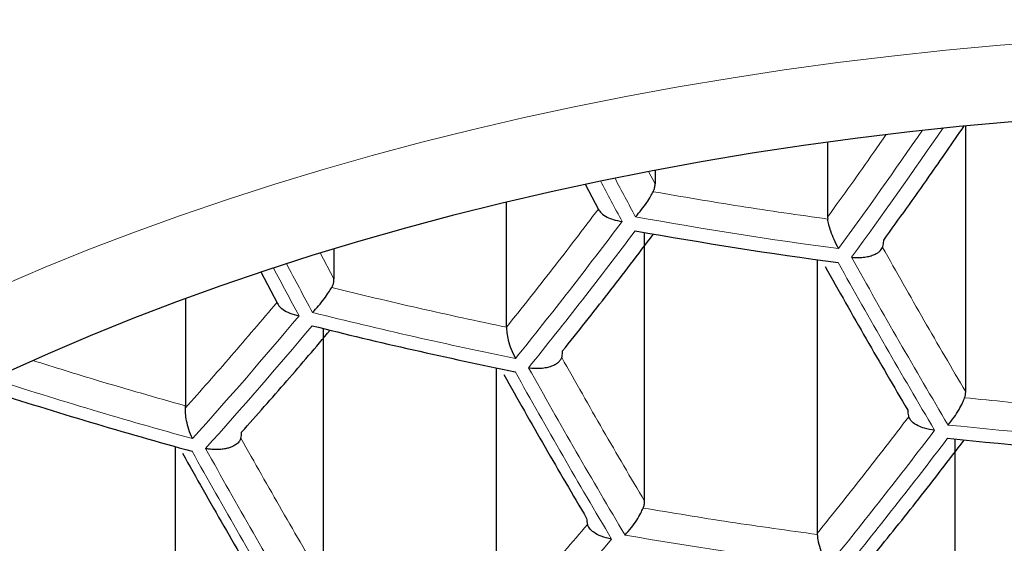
# Model space of a CAD drawing. Header units: millimetres. Extents: x 8 to 869, y 12 to 812.
# Tile 177 of 230: x 483.36 to 487.24, y 660.05 to 662.12. Entities that reach past the tile are written whole.
import ezdxf

# ---------------------------------------------------------------- set-up
doc = ezdxf.new("R2010")
doc.units = ezdxf.units.MM

msp = doc.modelspace()

# ---------------------------------------------------------------- linework, layer by layer
at = {"color": 7, "linetype": 'Continuous', "lineweight": 30}
for p, q in [((487.0896, 660.6495), (487.0896, 661.7011)), ((486.5447, 661.6371), (486.5447, 661.34)), ((485.8637, 661.5259), (485.8637, 661.4713)), ((485.5873, 661.4699), (485.6409, 661.3692)), ((485.2775, 660.905), (485.2775, 661.4002)), ((486.5447, 661.34), (486.5452, 661.3318)), ((485.8224, 660.2175), (485.8224, 661.279)), ((484.5965, 661.2157), (484.5965, 661.0961)), ((486.5034, 661.1716), (486.5034, 660.0906)), ((484.3074, 661.1234), (484.3738, 660.9988)), ((484.0103, 661.0191), (484.0103, 660.5945)), ((484.5552, 659.8993), (484.5552, 660.8994)), ((485.2362, 660.7447), (485.2362, 659.7179)), ((484.01, 660.5861), (484.0103, 660.5945)), ((487.0483, 659.4655), (487.0483, 660.4636)), ((483.969, 660.4338), (483.969, 659.4621)), ((486.5034, 660.0906), (486.5035, 660.0867))]:
    msp.add_line(p, q, dxfattribs=at)
at = {"color": 252, "linetype": 'Continuous', "lineweight": 0}
for p, q in [((485.8637, 661.4713), (485.8379, 661.5199)), ((484.5965, 661.0961), (484.5424, 661.1981))]:
    msp.add_line(p, q, dxfattribs=at)
at = {"color": 252, "linetype": 'Continuous', "lineweight": 0, "flags": 128}
for points in [[(484.5539, 661.5279), (484.747, 661.583), (484.9427, 661.6352), (485.1409, 661.6847), (485.3413, 661.7313), (485.5439, 661.775), (485.7486, 661.8159), (485.9551, 661.8538), (486.1634, 661.8887), (486.3733, 661.9207), (486.5847, 661.9496), (486.7974, 661.9755), (487.0112, 661.9984), (487.2261, 662.0182), (487.4418, 662.035)], [(483.2851, 661.0684), (483.4566, 661.1417), (483.6315, 661.2125), (483.8098, 661.2808), (483.9913, 661.3465), (484.1759, 661.4097), (484.3635, 661.4701), (484.5539, 661.5279)]]:
    msp.add_lwpolyline(points, dxfattribs=at)
at = {"color": 7, "linetype": 'Continuous', "lineweight": 30, "flags": 128}
msp.add_lwpolyline([(483.308, 660.7285), (483.47, 660.8015), (483.6354, 660.8722), (483.8041, 660.9406), (483.9761, 661.0064), (484.1512, 661.0699), (484.3293, 661.1307), (484.5102, 661.1891), (484.6939, 661.2448), (484.8801, 661.2979), (485.0689, 661.3483), (485.26, 661.396), (485.4534, 661.441), (485.6488, 661.4832), (485.8463, 661.5226), (486.0455, 661.5591), (486.2464, 661.5928), (486.4489, 661.6236), (486.6528, 661.6516), (486.8579, 661.6766), (487.0642, 661.6986), (487.2715, 661.7178)], dxfattribs=at)
at = {"color": 252, "linetype": 'Continuous', "lineweight": 0}
for centre, radius, start, end in [((468.0841, 674.6543), 22.8692, 324.00973, 325.44649), ((468.0279, 674.703), 23.0051, 323.99978, 325.55842), ((512.7959, 675.902), 30.7397, 207.97383, 208.31267), ((512.8415, 675.9147), 30.7305, 207.98527, 208.31054), ((469.7443, 673.3188), 19.9891, 321.15634, 323.12045), ((488.9638, 679.0061), 17.9488, 259.80411, 262.39332), ((469.7854, 673.2959), 20.0058, 321.14393, 323.10581), ((511.6025, 675.5578), 30.7719, 207.90424, 208.31256), ((511.2049, 674.8775), 28.1823, 209.12579, 210.67851), ((511.2558, 674.8944), 28.1786, 209.12166, 210.67476), ((511.5444, 675.5406), 30.7656, 207.90952, 208.31042), ((488.9086, 678.5085), 18.0878, 255.93123, 258.53395), ((471.4467, 671.8105), 16.9487, 317.97996, 320.14989), ((471.4855, 671.7866), 16.9683, 317.96983, 320.13675), ((509.9557, 674.4875), 28.2247, 209.17305, 210.72132), ((510.0088, 674.5031), 28.2247, 209.17305, 210.72132), ((488.8141, 677.9048), 18.0817, 252.07405, 254.68419), ((470.7632, 672.7872), 20.3366, 320.90452, 322.82327), ((488.9621, 678.8233), 18.4073, 263.94362, 266.44671), ((470.8071, 672.7659), 20.3488, 320.89596, 322.81316), ((508.6528, 674.1288), 28.1786, 209.12166, 210.67476), ((508.7082, 674.1431), 28.1823, 209.12579, 210.67851), ((472.4148, 671.2565), 17.3625, 317.77291, 319.88105), ((488.9337, 678.4181), 18.6092, 260.13382, 262.62922)]:
    msp.add_arc(centre, radius, start, end, dxfattribs=at)
at = {"color": 7, "linetype": 'Continuous', "lineweight": 30}
for centre, radius, start, end in [((488.9626, 678.9828), 17.9801, 259.8203, 262.4049), ((488.9075, 678.4843), 18.1155, 255.95123, 258.54979), ((488.8128, 677.8786), 18.1048, 252.05636, 254.70292), ((488.9608, 678.7985), 18.4344, 263.95122, 266.4506)]:
    msp.add_arc(centre, radius, start, end, dxfattribs=at)
at = {"color": 252, "linetype": 'Continuous', "lineweight": 0}
for points, knots in [([(470.4657, 661.3913), (470.4657, 661.3913), (470.475, 661.4982), (470.4972, 661.7121), (470.5412, 662.0282), (470.5953, 662.3396), (470.6591, 662.6462), (470.7334, 662.9522), (470.8243, 663.2796), (470.935, 663.628), (471.0685, 663.997), (471.2147, 664.3565), (471.3726, 664.7061), (471.541, 665.046), (471.7107, 665.3596), (471.8782, 665.6473), (472.0407, 665.9095), (472.212, 666.1699), (472.3924, 666.4289), (472.5821, 666.6862), (472.7812, 666.9418), (472.9892, 667.1951), (473.2068, 667.4465), (473.4339, 667.6958), (473.6706, 667.9429), (473.9166, 668.1872), (474.1723, 668.4288), (474.4377, 668.6677), (474.7131, 668.9037), (474.9977, 669.1361), (475.2911, 669.3644), (475.5933, 669.5883), (475.9043, 669.8078), (476.2244, 670.0231), (476.5537, 670.234), (476.8925, 670.4404), (477.2408, 670.6421), (477.5988, 670.8391), (477.9659, 671.0307), (478.3418, 671.2167), (478.7056, 671.3871), (479.0556, 671.5427), (479.3903, 671.6845), (479.755, 671.8314), (480.1511, 671.982), (480.58, 672.1348), (480.9815, 672.2684), (481.3533, 672.3845), (481.6935, 672.4848), (482.0379, 672.5805), (482.3873, 672.6717), (482.7416, 672.7582), (483.1006, 672.8399), (483.4633, 672.9164), (483.8282, 672.9874), (484.1952, 673.0529), (484.5642, 673.1129), (484.9362, 673.1675), (485.3108, 673.2165), (485.6876, 673.26), (486.0672, 673.2979), (486.4493, 673.3301), (486.8338, 673.3566), (487.2194, 673.3772), (487.6068, 673.3919), (487.9959, 673.4011), (488.2561, 673.4023), (488.3863, 673.4029)], [0, 0, 0, 0, 0.000002, 0.018649, 0.037296, 0.055191, 0.07309, 0.090988, 0.108883, 0.130692, 0.152503, 0.174312, 0.194736, 0.215162, 0.235586, 0.251653, 0.267724, 0.283794, 0.299862, 0.31601, 0.332161, 0.348313, 0.364461, 0.380708, 0.39696, 0.413211, 0.429459, 0.4458, 0.462146, 0.478492, 0.494833, 0.511086, 0.527346, 0.543608, 0.559867, 0.576119, 0.592433, 0.608756, 0.62508, 0.641402, 0.657715, 0.671373, 0.685034, 0.698692, 0.715241, 0.731792, 0.74834, 0.760859, 0.773381, 0.785903, 0.798421, 0.811043, 0.823669, 0.836295, 0.848917, 0.861429, 0.87394, 0.886472, 0.899008, 0.911544, 0.924076, 0.936694, 0.949317, 0.96194, 0.974558, 0.987279, 1, 1, 1, 1]), ([(505.7069, 660.937), (505.6946, 661.0529), (505.6698, 661.2848), (505.6149, 661.632), (505.5468, 661.9793), (505.464, 662.3264), (505.3665, 662.6732), (505.2543, 663.0192), (505.1272, 663.3643), (504.985, 663.7082), (504.8398, 664.0241), (504.6953, 664.3123), (504.5549, 664.5731), (504.4055, 664.8325), (504.247, 665.0902), (504.0794, 665.3462), (503.9027, 665.6005), (503.7168, 665.8527), (503.5217, 666.1029), (503.3174, 666.351), (503.1039, 666.5967), (502.881, 666.8399), (502.6438, 667.0858), (502.3913, 667.3341), (502.1229, 667.5842), (501.8438, 667.8309), (501.5552, 668.0728), (501.2573, 668.3099), (500.9502, 668.542), (500.6326, 668.7698), (500.3045, 668.9932), (499.9659, 669.212), (499.6169, 669.4258), (499.2574, 669.6344), (498.8875, 669.8376), (498.5329, 670.0218), (498.1959, 670.188), (497.8785, 670.3374), (497.5548, 670.4826), (497.232, 670.6204), (496.9108, 670.751), (496.5916, 670.8746), (496.2671, 670.994), (495.9375, 671.1091), (495.6028, 671.2198), (495.2632, 671.326), (494.9187, 671.4275), (494.5649, 671.5254), (494.2017, 671.6195), (493.8291, 671.7092), (493.4521, 671.7933), (493.0759, 671.8706), (492.701, 671.9412), (492.3277, 672.0053), (491.9512, 672.0637), (491.572, 672.1163), (491.1902, 672.1631), (490.806, 672.2039), (490.4198, 672.2387), (490.025, 672.268), (489.6219, 672.2914), (489.2106, 672.3083), (488.7986, 672.3185), (488.4005, 672.3218), (488.0167, 672.319), (487.6473, 672.3108), (487.2786, 672.2972), (486.9091, 672.278), (486.5394, 672.2533), (486.1695, 672.2229), (485.8012, 672.187), (485.4334, 672.1455), (485.0664, 672.0984), (484.7002, 672.0455), (484.3368, 671.9873), (483.9796, 671.9244), (483.6286, 671.857), (483.2838, 671.7853), (482.9425, 671.7088), (482.6038, 671.6275), (482.2677, 671.5413), (481.9345, 671.4502), (481.6055, 671.3548), (481.2433, 671.2436), (480.8501, 671.1149), (480.4283, 670.9668), (480.0159, 670.8121), (479.613, 670.651), (479.2198, 670.4839), (478.8352, 670.3107), (478.4598, 670.1317), (478.0936, 669.9471), (477.7329, 669.7553), (477.3782, 669.5562), (477.0297, 669.3499), (476.6906, 669.1383), (476.3608, 668.9215), (476.0406, 668.6998), (475.7386, 668.4798), (475.4541, 668.2619), (475.1859, 668.0468), (474.9265, 667.8285), (474.6756, 667.6073), (474.4334, 667.3833), (474.1997, 667.1566), (473.9747, 666.9274), (473.7581, 666.6957), (473.5501, 666.4617), (473.3506, 666.2256), (473.1595, 665.9874), (472.9725, 665.7415), (472.7903, 665.488), (472.6135, 665.2267), (472.4463, 664.9636), (472.2815, 664.6868), (472.1207, 664.3961), (471.9653, 664.0915), (471.822, 663.7852), (471.6908, 663.4772), (471.5716, 663.1679), (471.4643, 662.8572), (471.3688, 662.5454), (471.2844, 662.2295), (471.2112, 661.9097), (471.1499, 661.5861), (471.1, 661.2618), (471.0771, 661.0452), (471.0656, 660.937)], [0, 0, 0, 0, 0.01071, 0.021421, 0.032132, 0.042915, 0.0537, 0.064483, 0.075319, 0.086156, 0.096992, 0.105346, 0.113702, 0.122059, 0.130413, 0.138768, 0.147125, 0.155482, 0.163837, 0.172194, 0.180551, 0.188909, 0.197265, 0.206171, 0.21508, 0.223988, 0.232894, 0.241688, 0.250484, 0.259278, 0.268074, 0.27687, 0.285666, 0.294462, 0.30326, 0.312056, 0.31908, 0.326105, 0.33313, 0.340153, 0.34671, 0.353269, 0.359828, 0.366385, 0.372943, 0.379503, 0.386063, 0.392622, 0.399444, 0.40627, 0.413095, 0.419918, 0.426472, 0.433029, 0.439586, 0.446141, 0.452696, 0.459253, 0.465811, 0.472366, 0.479273, 0.486183, 0.493093, 0.5, 0.50619, 0.512383, 0.518576, 0.524766, 0.531031, 0.537298, 0.543565, 0.54983, 0.556173, 0.562518, 0.568863, 0.575206, 0.581386, 0.587567, 0.593749, 0.599929, 0.606171, 0.612415, 0.618659, 0.624902, 0.633306, 0.641712, 0.650116, 0.658463, 0.666818, 0.675176, 0.683534, 0.69189, 0.700239, 0.708858, 0.717478, 0.726097, 0.734769, 0.743442, 0.752113, 0.760106, 0.7681, 0.776094, 0.784087, 0.792078, 0.800071, 0.808065, 0.816056, 0.824047, 0.832039, 0.840031, 0.848021, 0.85658, 0.865139, 0.873699, 0.882257, 0.891974, 0.901693, 0.911411, 0.921128, 0.930843, 0.940561, 0.950279, 0.959995, 0.969995, 0.979997, 0.99, 1, 1, 1, 1]), ([(486.7754, 661.6659), (486.7593, 661.6425), (486.6829, 661.5318), (486.6057, 661.4246), (486.5447, 661.34)], [0, 0, 0, 0, 0.210689, 1, 1, 1, 1]), ([(471.0656, 660.937), (471.0764, 660.8321), (471.098, 660.6223), (471.1452, 660.3082), (471.2034, 659.9942), (471.2737, 659.6804), (471.356, 659.3671), (471.4502, 659.0544), (471.5564, 658.7423), (471.6748, 658.4312), (471.7996, 658.1349), (471.9292, 657.8533), (472.0618, 657.5863), (472.2036, 657.3207), (472.3547, 657.0566), (472.5152, 656.794), (472.685, 656.5331), (472.8642, 656.2741), (473.0539, 656.0157), (473.2543, 655.758), (473.4655, 655.5013), (473.6866, 655.247), (473.9202, 654.9926), (474.1667, 654.7383), (474.4265, 654.4843), (474.6971, 654.2337), (474.9781, 653.9868), (475.2696, 653.744), (475.5717, 653.5052), (475.8847, 653.2705), (476.2084, 653.0403), (476.5427, 652.8147), (476.8834, 652.5968), (477.2301, 652.3865), (477.5824, 652.184), (477.9445, 651.9867), (478.2936, 651.8067), (478.6276, 651.643), (478.9447, 651.4948), (479.2864, 651.3425), (479.654, 651.1873), (480.0487, 651.0302), (480.4518, 650.8794), (480.8629, 650.7354), (481.2609, 650.6051), (481.6444, 650.4877), (482.0121, 650.382), (482.3851, 650.2818), (482.763, 650.1871), (483.1453, 650.0982), (483.5292, 650.0159), (483.9144, 649.9402), (484.3006, 649.8709), (484.6903, 649.8077), (485.0849, 649.7505), (485.4843, 649.6995), (485.8883, 649.6547), (486.2945, 649.6166), (486.7058, 649.5848), (487.122, 649.5598), (487.5427, 649.5416), (487.9643, 649.5307), (488.3648, 649.5272), (488.7439, 649.53), (489.1012, 649.5379), (489.4581, 649.5509), (489.8155, 649.5692), (490.1733, 649.5927), (490.5312, 649.6214), (490.8875, 649.6553), (491.2548, 649.6957), (491.6327, 649.7432), (492.0204, 649.7984), (492.4051, 649.8596), (492.7881, 649.9271), (493.169, 650.0008), (493.5476, 650.0807), (493.9221, 650.1662), (494.2945, 650.2579), (494.6648, 650.3556), (495.0325, 650.4595), (495.395, 650.5688), (495.7531, 650.6835), (496.1066, 650.8036), (496.4552, 650.9291), (496.7979, 651.0594), (497.1356, 651.1947), (497.4682, 651.335), (497.7955, 651.4801), (498.1164, 651.6294), (498.4329, 651.7838), (498.7446, 651.9433), (499.0514, 652.1076), (499.3513, 652.2758), (499.6489, 652.4504), (499.9438, 652.6315), (500.2356, 652.819), (500.5196, 653.0101), (500.7896, 653.2), (501.0459, 653.3883), (501.2894, 653.5747), (501.5461, 653.7796), (501.8139, 654.0036), (502.0907, 654.2475), (502.3569, 654.4948), (502.6197, 654.7521), (502.878, 655.0195), (503.1308, 655.2971), (503.374, 655.5806), (503.6071, 655.8698), (503.8298, 656.1646), (504.0319, 656.4507), (504.2151, 656.7275), (504.3809, 656.9946), (504.5371, 657.2635), (504.6837, 657.534), (504.8207, 657.8061), (504.9482, 658.0797), (505.0661, 658.3545), (505.1751, 658.6318), (505.2749, 658.9116), (505.3655, 659.1938), (505.4464, 659.4769), (505.5183, 659.7637), (505.5809, 660.054), (505.6336, 660.3478), (505.6768, 660.6422), (505.6969, 660.8387), (505.7069, 660.937)], [0, 0, 0, 0, 0.009676, 0.019353, 0.029029, 0.038747, 0.048466, 0.058183, 0.067939, 0.077695, 0.08745, 0.095942, 0.104436, 0.112929, 0.121421, 0.12992, 0.138419, 0.146919, 0.155417, 0.164055, 0.172694, 0.181333, 0.18997, 0.198897, 0.207826, 0.216756, 0.225682, 0.234581, 0.243486, 0.252394, 0.261301, 0.270205, 0.279103, 0.287669, 0.296238, 0.304807, 0.313372, 0.320362, 0.327353, 0.334343, 0.342517, 0.350697, 0.358877, 0.367056, 0.375229, 0.38218, 0.389137, 0.396096, 0.403055, 0.410011, 0.416962, 0.423763, 0.430566, 0.437369, 0.444169, 0.451064, 0.457962, 0.46486, 0.471755, 0.478814, 0.485877, 0.49294, 0.499999, 0.505982, 0.511968, 0.517953, 0.523936, 0.529988, 0.536041, 0.542095, 0.548146, 0.55485, 0.561557, 0.568264, 0.574968, 0.581759, 0.588553, 0.595347, 0.602139, 0.609068, 0.615999, 0.62293, 0.629859, 0.636849, 0.643841, 0.650833, 0.657822, 0.664882, 0.671943, 0.679005, 0.686064, 0.693263, 0.700463, 0.707663, 0.714862, 0.722411, 0.729962, 0.737513, 0.745062, 0.752086, 0.759111, 0.766136, 0.774937, 0.783741, 0.792544, 0.801346, 0.810862, 0.820379, 0.829894, 0.839682, 0.849472, 0.85926, 0.867918, 0.876578, 0.885237, 0.893895, 0.902559, 0.911225, 0.919891, 0.928556, 0.93735, 0.946147, 0.954943, 0.963738, 0.972803, 0.981869, 0.990935, 1, 1, 1, 1]), ([(484.0103, 660.5945), (483.8942, 660.6273), (483.6923, 660.6842), (483.4928, 660.7471), (483.408, 660.7738)], [0, 0, 0, 0, 0.574955, 1, 1, 1, 1])]:
    msp.add_open_spline(points, degree=3, knots=knots, dxfattribs=at)
at = {"color": 7, "linetype": 'Continuous', "lineweight": 30}
for points, knots in [([(476.7582, 660.1081), (476.758, 660.118), (476.7575, 660.1639), (476.7604, 660.246), (476.7668, 660.3542), (476.7772, 660.4623), (476.7913, 660.5703), (476.809, 660.6781), (476.8305, 660.7856), (476.8556, 660.8929), (476.8844, 660.9998), (476.9168, 661.1064), (476.9528, 661.2126), (476.9923, 661.3184), (477.0354, 661.4237), (477.082, 661.5286), (477.132, 661.6329), (477.1856, 661.7368), (477.2426, 661.8401), (477.303, 661.9429), (477.3669, 662.0452), (477.4341, 662.1469), (477.5048, 662.248), (477.5788, 662.3484), (477.6561, 662.4483), (477.7368, 662.5475), (477.8208, 662.646), (477.9081, 662.7438), (477.9986, 662.8409), (478.0925, 662.9372), (478.1895, 663.0328), (478.2898, 663.1276), (478.3933, 663.2215), (478.5, 663.3145), (478.6097, 663.4067), (478.7227, 663.4979), (478.8387, 663.5882), (478.9577, 663.6775), (479.0798, 663.7658), (479.2049, 663.853), (479.333, 663.9391), (479.4639, 664.0241), (479.5978, 664.108), (479.7345, 664.1907), (479.874, 664.2721), (480.0163, 664.3524), (480.1613, 664.4313), (480.309, 664.509), (480.4594, 664.5853), (480.6123, 664.6603), (480.7678, 664.7339), (480.9258, 664.806), (481.0862, 664.8767), (481.249, 664.946), (481.4142, 665.0137), (481.5817, 665.0799), (481.7514, 665.1446), (481.9233, 665.2077), (482.0973, 665.2692), (482.2735, 665.3291), (482.4516, 665.3873), (482.6317, 665.4439), (482.8137, 665.4987), (482.9976, 665.5519), (483.1832, 665.6033), (483.3706, 665.653), (483.5596, 665.7009), (483.7503, 665.747), (483.9425, 665.7914), (484.1362, 665.8339), (484.3313, 665.8745), (484.5278, 665.9134), (484.7255, 665.9503), (484.9245, 665.9854), (485.1247, 666.0186), (485.3259, 666.0498), (485.5282, 666.0792), (485.7314, 666.1066), (485.9356, 666.1321), (486.1406, 666.1557), (486.3464, 666.1773), (486.5528, 666.1969), (486.7599, 666.2146), (486.9676, 666.2303), (487.1758, 666.244), (487.3844, 666.2557), (487.5934, 666.2654), (487.8026, 666.2731), (488.0121, 666.2789), (488.2218, 666.2826), (488.4315, 666.2843), (488.6413, 666.284), (488.8511, 666.2818), (489.0607, 666.2775), (489.2702, 666.2712), (489.4794, 666.2629), (489.6882, 666.2527), (489.8967, 666.2404), (490.1048, 666.2262), (490.3123, 666.2099), (490.5193, 666.1917), (490.7256, 666.1716), (490.9312, 666.1494), (491.1359, 666.1253), (491.3399, 666.0993), (491.5429, 666.0713), (491.7449, 666.0415), (491.9459, 666.0097), (492.1458, 665.9759), (492.3444, 665.9404), (492.5419, 665.9029), (492.738, 665.8636), (492.9328, 665.8224), (493.1261, 665.7794), (493.3179, 665.7345), (493.5081, 665.6879), (493.6967, 665.6395), (493.8837, 665.5893), (494.0689, 665.5374), (494.2523, 665.4838), (494.4338, 665.4284), (494.6134, 665.3714), (494.791, 665.3127), (494.9666, 665.2524), (495.1401, 665.1904), (495.3114, 665.1269), (495.4805, 665.0618), (495.6474, 664.9951), (495.8119, 664.9269), (495.9741, 664.8573), (496.1339, 664.7861), (496.2912, 664.7136), (496.446, 664.6396), (496.5982, 664.5643), (496.7478, 664.4876), (496.8948, 664.4096), (497.039, 664.3302), (497.1805, 664.2497), (497.3192, 664.1679), (497.4551, 664.0849), (497.5881, 664.0007), (497.7183, 663.9154), (497.8454, 663.8291), (497.9696, 663.7416), (498.0908, 663.6531), (498.2089, 663.5636), (498.324, 663.4732), (498.4359, 663.3818), (498.5447, 663.2895), (498.6504, 663.1963), (498.7528, 663.1023), (498.8521, 663.0075), (498.9481, 662.912), (499.0408, 662.8157), (499.1303, 662.7186), (499.2165, 662.6209), (499.2994, 662.5225), (499.379, 662.4235), (499.4552, 662.3239), (499.5281, 662.2237), (499.5976, 662.123), (499.6637, 662.0217), (499.7264, 661.9198), (499.7858, 661.8175), (499.8417, 661.7146), (499.8942, 661.6113), (499.9432, 661.5076), (499.9888, 661.4033), (500.0309, 661.2987), (500.0695, 661.1936), (500.1046, 661.088), (500.1362, 660.9821), (500.1642, 660.8758), (500.1886, 660.7692), (500.2094, 660.6622), (500.2265, 660.5549), (500.24, 660.4473), (500.2499, 660.3395), (500.2557, 660.2315), (500.2582, 660.1542), (500.2576, 660.113), (500.2575, 660.1077)], [0, 0, 0, 0, 0.001622, 0.007544, 0.013465, 0.019381, 0.025289, 0.031187, 0.037072, 0.042942, 0.048795, 0.05463, 0.060446, 0.066244, 0.072022, 0.077781, 0.083521, 0.089244, 0.094951, 0.100641, 0.106317, 0.111979, 0.117629, 0.123267, 0.128895, 0.134513, 0.140123, 0.145726, 0.151323, 0.156914, 0.1625, 0.168082, 0.17366, 0.179236, 0.184809, 0.190381, 0.195951, 0.20152, 0.207088, 0.212656, 0.218224, 0.223792, 0.229361, 0.23493, 0.2405, 0.24607, 0.251642, 0.257215, 0.262789, 0.268364, 0.27394, 0.279518, 0.285098, 0.290678, 0.29626, 0.301844, 0.307429, 0.313015, 0.318603, 0.324192, 0.329783, 0.335375, 0.340968, 0.346563, 0.352159, 0.357756, 0.363354, 0.368953, 0.374554, 0.380155, 0.385758, 0.391361, 0.396966, 0.402571, 0.408177, 0.413784, 0.419392, 0.425, 0.430609, 0.436218, 0.441829, 0.447439, 0.45305, 0.458662, 0.464274, 0.469886, 0.475498, 0.481111, 0.486724, 0.492337, 0.49795, 0.503563, 0.509176, 0.514789, 0.520402, 0.526015, 0.531628, 0.53724, 0.542852, 0.548464, 0.554075, 0.559686, 0.565296, 0.570906, 0.576516, 0.582124, 0.587732, 0.59334, 0.598946, 0.604552, 0.610157, 0.615761, 0.621364, 0.626966, 0.632567, 0.638167, 0.643766, 0.649363, 0.65496, 0.660555, 0.666149, 0.671741, 0.677332, 0.682922, 0.68851, 0.694097, 0.699683, 0.705267, 0.710849, 0.71643, 0.722009, 0.727587, 0.733164, 0.738738, 0.744312, 0.749884, 0.755455, 0.761025, 0.766593, 0.77216, 0.777727, 0.783293, 0.788858, 0.794423, 0.799987, 0.805552, 0.811117, 0.816683, 0.82225, 0.827818, 0.833388, 0.838961, 0.844536, 0.850116, 0.855699, 0.861288, 0.866882, 0.872483, 0.878091, 0.883708, 0.889334, 0.894971, 0.90062, 0.906281, 0.911957, 0.917647, 0.923353, 0.929077, 0.934818, 0.940577, 0.946356, 0.952154, 0.957971, 0.963807, 0.969661, 0.975531, 0.981417, 0.987315, 0.993224, 0.999141, 1, 1, 1, 1]), ([(486.7661, 661.2487), (486.8261, 661.3322), (486.9325, 661.4803), (487.0378, 661.6332), (487.0837, 661.6999)], [0, 0, 0, 0, 0.563932, 1, 1, 1, 1]), ([(485.8562, 661.4399), (485.858, 661.4439), (485.8617, 661.4522), (485.8635, 661.4629), (485.8637, 661.4693), (485.8637, 661.4713)], [0, 0, 0, 0, 0.404105, 0.82089, 1, 1, 1, 1]), ([(485.7866, 661.3407), (485.7946, 661.3499), (485.8094, 661.3669), (485.8301, 661.3952), (485.8455, 661.4198), (485.8529, 661.4337), (485.8562, 661.4399)], [0, 0, 0, 0, 0.317484, 0.589405, 0.816471, 1, 1, 1, 1]), ([(485.6398, 661.3712), (485.6431, 661.3656), (485.6503, 661.3539), (485.672, 661.3401), (485.7, 661.3286), (485.7214, 661.3248), (485.7335, 661.3226)], [0, 0, 0, 0, 0.234284, 0.499317, 0.714943, 1, 1, 1, 1]), ([(486.5879, 661.2152), (486.5818, 661.2267), (486.5704, 661.2479), (486.5579, 661.2818), (486.5492, 661.3097), (486.5464, 661.325), (486.5452, 661.3318)], [0, 0, 0, 0, 0.320338, 0.593084, 0.819108, 1, 1, 1, 1]), ([(486.7617, 661.22), (486.7626, 661.2228), (486.7645, 661.2285), (486.7658, 661.2384), (486.766, 661.2456), (486.7661, 661.2487)], [0, 0, 0, 0, 0.356428, 0.723803, 1, 1, 1, 1]), ([(486.6393, 661.1809), (486.6446, 661.1805), (486.6541, 661.1798), (486.6677, 661.1798), (486.6835, 661.1807), (486.7018, 661.1832), (486.721, 661.1883), (486.7366, 661.1949), (486.7524, 661.2049), (486.7581, 661.2141), (486.7617, 661.22)], [0, 0, 0, 0, 0.100797, 0.180701, 0.257275, 0.404211, 0.541324, 0.669004, 0.787739, 1, 1, 1, 1]), ([(484.5873, 661.0616), (484.5893, 661.0655), (484.5934, 661.0735), (484.5961, 661.0853), (484.5964, 661.0929), (484.5965, 661.0961)], [0, 0, 0, 0, 0.360266, 0.732127, 1, 1, 1, 1]), ([(484.5117, 660.9633), (484.5197, 660.9718), (484.5348, 660.9879), (484.5573, 661.0158), (484.5748, 661.0409), (484.5834, 661.0552), (484.5873, 661.0616)], [0, 0, 0, 0, 0.307064, 0.581739, 0.81221, 1, 1, 1, 1]), ([(484.3741, 660.9989), (484.3756, 660.9958), (484.3801, 660.9871), (484.3957, 660.9733), (484.422, 660.9588), (484.4458, 660.9531), (484.4586, 660.9501)], [0, 0, 0, 0, 0.133023, 0.374135, 0.662877, 1, 1, 1, 1]), ([(484.2316, 660.4902), (484.2914, 660.5574), (484.4085, 660.689), (484.5249, 660.8264), (484.5819, 660.8937)], [0, 0, 0, 0, 0.510277, 1, 1, 1, 1]), ([(485.2775, 660.905), (485.2777, 660.8978), (485.2783, 660.8816), (485.2839, 660.8516), (485.2954, 660.8159), (485.3068, 660.7937), (485.313, 660.7817)], [0, 0, 0, 0, 0.180811, 0.406636, 0.679356, 1, 1, 1, 1]), ([(485.4954, 660.7853), (485.4962, 660.7883), (485.4978, 660.7942), (485.4987, 660.8034), (485.4988, 660.8094), (485.4988, 660.8113)], [0, 0, 0, 0, 0.398086, 0.808046, 1, 1, 1, 1]), ([(485.3644, 660.745), (485.3687, 660.7444), (485.3767, 660.7433), (485.388, 660.7426), (485.3977, 660.7425), (485.4119, 660.7429), (485.4302, 660.7448), (485.4512, 660.7498), (485.4684, 660.7569), (485.4815, 660.7656), (485.4908, 660.7752), (485.4939, 660.782), (485.4954, 660.7853)], [0, 0, 0, 0, 0.077879, 0.145044, 0.201491, 0.252197, 0.399506, 0.536907, 0.664927, 0.784215, 0.895578, 1, 1, 1, 1]), ([(487.0854, 660.6262), (487.0866, 660.63), (487.0891, 660.6376), (487.0895, 660.6455), (487.0896, 660.6495)], [0, 0, 0, 0, 0.493909, 1, 1, 1, 1]), ([(487.02, 660.5187), (487.0281, 660.5285), (487.043, 660.5467), (487.0628, 660.5775), (487.0767, 660.6044), (487.0827, 660.6195), (487.0854, 660.6262)], [0, 0, 0, 0, 0.318242, 0.590276, 0.816986, 1, 1, 1, 1]), ([(484.038, 660.4652), (484.0328, 660.4769), (484.023, 660.4986), (484.0146, 660.5335), (484.0099, 660.5628), (484.01, 660.5789), (484.01, 660.5861)], [0, 0, 0, 0, 0.320238, 0.592955, 0.819014, 1, 1, 1, 1]), ([(486.8608, 660.5775), (486.8609, 660.5734), (486.8612, 660.5651), (486.8628, 660.5564), (486.8642, 660.5521), (486.8646, 660.5508)], [0, 0, 0, 0, 0.407978, 0.827131, 1, 1, 1, 1]), ([(486.9669, 660.4983), (486.9533, 660.5003), (486.93, 660.5036), (486.8991, 660.5156), (486.8754, 660.5309), (486.8681, 660.5444), (486.8646, 660.5508)], [0, 0, 0, 0, 0.293186, 0.500459, 0.765235, 1, 1, 1, 1]), ([(484.2289, 660.4668), (484.2297, 660.4702), (484.2313, 660.4771), (484.2315, 660.4858), (484.2316, 660.4902)], [0, 0, 0, 0, 0.491377, 1, 1, 1, 1]), ([(484.2289, 660.4668), (484.2272, 660.4627), (484.2238, 660.4543), (484.2124, 660.4431), (484.2003, 660.4357), (484.19, 660.4313), (484.1833, 660.4289), (484.1733, 660.4259), (484.1587, 660.423), (484.1407, 660.4215), (484.1224, 660.4215), (484.1057, 660.4229), (484.0947, 660.425), (484.0894, 660.426)], [0, 0, 0, 0, 0.1166755, 0.2378169, 0.3649696, 0.4090177, 0.4539303, 0.4997499, 0.5992715, 0.7185077, 0.8091115, 0.9086, 1, 1, 1, 1]), ([(485.8168, 660.1909), (485.8185, 660.1951), (485.8218, 660.2037), (485.8222, 660.2129), (485.8224, 660.2175)], [0, 0, 0, 0, 0.491752, 1, 1, 1, 1]), ([(485.7451, 660.0841), (485.7535, 660.0935), (485.769, 660.1109), (485.7908, 660.1415), (485.8066, 660.1687), (485.8137, 660.184), (485.8168, 660.1909)], [0, 0, 0, 0, 0.317581, 0.589315, 0.816185, 1, 1, 1, 1]), ([(485.5936, 660.1502), (485.5937, 660.1458), (485.594, 660.1369), (485.5957, 660.1297), (485.5966, 660.1261)], [0, 0, 0, 0, 0.492205, 1, 1, 1, 1]), ([(485.692, 660.0685), (485.6779, 660.0715), (485.6518, 660.077), (485.6224, 660.0935), (485.6039, 660.1097), (485.5988, 660.121), (485.5966, 660.1261)], [0, 0, 0, 0, 0.317865, 0.589679, 0.816452, 1, 1, 1, 1]), ([(486.5035, 660.0867), (486.5046, 660.0771), (486.5069, 660.0565), (486.5167, 660.0245), (486.5297, 659.9915), (486.5402, 659.9733), (486.5464, 659.9627)], [0, 0, 0, 0, 0.233028, 0.499301, 0.705944, 1, 1, 1, 1])]:
    msp.add_open_spline(points, degree=3, knots=knots, dxfattribs=at)
at = {"color": 252, "linetype": 'Continuous', "lineweight": 0}
for points in [[(486.5452, 661.3318), (486.43, 661.3482), (486.1997, 661.3808), (485.9707, 661.4202), (485.8562, 661.4399)], [(485.6398, 661.3712), (485.5797, 661.292), (485.4594, 661.1337), (485.3381, 660.9812), (485.2775, 660.905)], [(487.0896, 660.6495), (487.0346, 660.7434), (486.9245, 660.931), (486.816, 661.1237), (486.7617, 661.22)], [(485.2775, 660.905), (485.162, 660.9294), (484.9309, 660.9783), (484.7018, 661.0338), (484.5873, 661.0616)], [(484.3716, 661.0032), (484.3115, 660.9322), (484.1914, 660.7901), (484.0705, 660.6541), (484.01, 660.5861)], [(485.8224, 660.2175), (485.7675, 660.3109), (485.6577, 660.4976), (485.5495, 660.6894), (485.4954, 660.7853)], [(487.7717, 660.5685), (487.6572, 660.5765), (487.4281, 660.5925), (487.1996, 660.615), (487.0854, 660.6262)], [(486.8646, 660.5508), (486.8046, 660.4727), (486.6847, 660.3165), (486.5639, 660.1659), (486.5034, 660.0906)], [(484.5552, 659.8993), (484.5004, 659.9926), (484.3909, 660.1793), (484.2829, 660.371), (484.2289, 660.4668)], [(486.5035, 660.0867), (486.3888, 660.1024), (486.1593, 660.134), (485.931, 660.1719), (485.8168, 660.1909)], [(485.5966, 660.1261), (485.5366, 660.0559), (485.4168, 659.9156), (485.2964, 659.7811), (485.2361, 659.7139)]]:
    msp.add_open_spline(points, degree=3, dxfattribs=at)
at = {"color": 7, "linetype": 'Continuous', "lineweight": 30}
for points in [[(485.4988, 660.8113), (485.5587, 660.8865), (485.6784, 661.0369), (485.797, 661.1929), (485.8563, 661.2709)], [(486.5345, 661.145), (486.5885, 661.0492), (486.6965, 660.8575), (486.8061, 660.6708), (486.8608, 660.5775)], [(485.2665, 660.718), (485.3207, 660.6221), (485.4289, 660.4303), (485.5387, 660.2436), (485.5936, 660.1502)], [(486.7248, 660.0022), (486.7846, 660.0767), (486.9043, 660.2258), (487.0231, 660.3803), (487.0824, 660.4576)], [(483.9985, 660.4072), (484.0528, 660.3109), (484.1613, 660.1182), (484.2714, 659.9306), (484.3264, 659.8367)]]:
    msp.add_open_spline(points, degree=3, dxfattribs=at)

doc.saveas('drawing.dxf')
